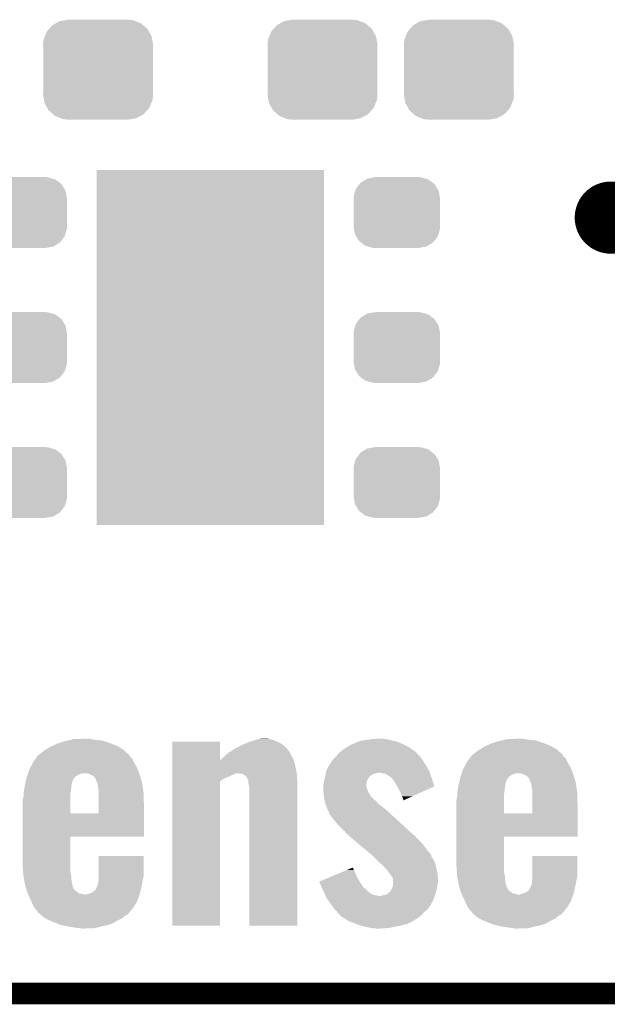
# Model space of a CAD drawing. Extents: x -1.3 to 24.2, y -3.9 to 39.2.
# Tile 7 of 27: x 7.8 to 11.9, y -3.9 to 3. Entities that reach past the tile are written whole.
import ezdxf

# ---------------------------------------------------------------- set-up
doc = ezdxf.new("R2010")
doc.units = 0
doc.layers.get('0').update_dxf_attribs({"linetype": 'CONTINUOUS'})
for name, color, linetype in [('IR_SENSE_7_V100_GKO', 5, 'CONTINUOUS'), ('IR_SENSE_7_V100_GTO', 14, 'CONTINUOUS'), ('IR_SENSE_7_V100_GTS', 12, 'CONTINUOUS')]:
    doc.layers.add(name, color=color, linetype=linetype)

# ---------------------------------------------------------------- blocks, each defined once
blk = doc.blocks.new('RECTANGLE_55')
blk.add_solid([(0.8001, 1.24968), (0.8001, -1.24968), (-0.8001, 1.24968), (-0.8001, -1.24968)])
blk = doc.blocks.new('CUSTOM_70')
for points in [[(-0.268438, 0.342124), (-0.233628, 0.347838), (0.2622, 0.342124), (0.247972, 0.347838)], [(-0.233628, 0.347838), (-0.20955, 0.35179), (0.247972, 0.347838), (0.20955, 0.35179)], [(-0.360486, 0.26887), (-0.34504, 0.286174), (0.357822, 0.26887), (0.348152, 0.286174)], [(-0.34504, 0.286174), (-0.320744, 0.31339), (0.348152, 0.286174), (0.317222, 0.31339)], [(-0.320744, 0.31339), (-0.298526, 0.325596), (0.317222, 0.31339), (0.30335, 0.325596)], [(-0.298526, 0.325596), (-0.268438, 0.342124), (0.30335, 0.325596), (0.2622, 0.342124)], [(-0.38735, 0.17526), (-0.383124, 0.213652), (0.38735, 0.17526), (0.380766, 0.213652)], [(-0.383124, 0.213652), (-0.37475, 0.234078), (0.380766, 0.213652), (0.377262, 0.234078)], [(-0.37475, 0.234078), (-0.360486, 0.26887), (0.377262, 0.234078), (0.357822, 0.26887)], [(-0.38608, 0.154124), (-0.38735, 0.17526), (0.38608, 0.154124), (0.38735, 0.17526)], [(-0.38608, -0.154124), (-0.38608, 0.154124), (0.38608, -0.154124), (0.38608, 0.154124)], [(-0.38735, -0.17526), (-0.38608, -0.154124), (0.38735, -0.17526), (0.38608, -0.154124)], [(-0.380764, -0.213652), (-0.38735, -0.17526), (0.383124, -0.213652), (0.38735, -0.17526)], [(-0.377262, -0.234078), (-0.380764, -0.213652), (0.374748, -0.234078), (0.383124, -0.213652)], [(-0.35782, -0.26887), (-0.377262, -0.234078), (0.360486, -0.26887), (0.374748, -0.234078)], [(-0.348152, -0.286174), (-0.35782, -0.26887), (0.345038, -0.286174), (0.360486, -0.26887)], [(-0.31722, -0.31339), (-0.348152, -0.286174), (0.320744, -0.31339), (0.345038, -0.286174)], [(-0.30335, -0.325596), (-0.31722, -0.31339), (0.298524, -0.325596), (0.320744, -0.31339)], [(-0.262198, -0.342124), (-0.30335, -0.325596), (0.268438, -0.342124), (0.298524, -0.325596)], [(-0.247972, -0.347838), (-0.262198, -0.342124), (0.233626, -0.347838), (0.268438, -0.342124)], [(-0.20955, -0.35179), (-0.247972, -0.347838), (0.20955, -0.35179), (0.233626, -0.347838)]]:
    blk.add_solid(points)
blk = doc.blocks.new('CUSTOM_73')
for points in [[(-0.263218, 0.199814), (-0.254768, 0.210758), (0.26581, 0.199814), (0.251368, 0.210758)], [(-0.254768, 0.210758), (-0.218054, 0.233), (0.251368, 0.210758), (0.222016, 0.233)], [(-0.218054, 0.233), (-0.20777, 0.23923), (0.222016, 0.233), (0.200324, 0.23923)], [(-0.20777, 0.23923), (-0.157486, 0.248168), (0.200324, 0.23923), (0.169202, 0.248168)], [(-0.157486, 0.248168), (-0.15367, 0.248846), (0.169202, 0.248168), (0.15367, 0.248846)], [(-0.15367, 0.248846), (-0.15367, 0.25019), (0.15367, 0.248846), (0.15367, 0.25019)], [(-0.303986, 0.114586), (-0.29256, 0.153072), (0.301898, 0.114586), (0.2947, 0.153072)], [(-0.29256, 0.153072), (-0.288346, 0.167262), (0.2947, 0.153072), (0.28593, 0.167262)], [(-0.288346, 0.167262), (-0.263218, 0.199814), (0.28593, 0.167262), (0.26581, 0.199814)], [(-0.3048, 0.09906), (-0.303986, 0.114586), (0.3048, 0.09906), (0.301898, 0.114586)], [(-0.30353, 0.079592), (-0.3048, 0.09906), (0.30353, 0.079592), (0.3048, 0.09906)], [(-0.30353, -0.079592), (-0.30353, 0.079592), (0.30353, -0.079592), (0.30353, 0.079592)], [(-0.3048, -0.09906), (-0.30353, -0.079592), (0.3048, -0.09906), (0.30353, -0.079592)], [(-0.301896, -0.114586), (-0.3048, -0.09906), (0.303986, -0.114586), (0.3048, -0.09906)], [(-0.2947, -0.153072), (-0.301896, -0.114586), (0.292558, -0.153072), (0.303986, -0.114586)], [(-0.285928, -0.167262), (-0.2947, -0.153072), (0.288346, -0.167262), (0.292558, -0.153072)], [(-0.26581, -0.199814), (-0.285928, -0.167262), (0.263216, -0.199814), (0.288346, -0.167262)], [(-0.251366, -0.210758), (-0.26581, -0.199814), (0.254768, -0.210758), (0.263216, -0.199814)], [(-0.222016, -0.233), (-0.251366, -0.210758), (0.218052, -0.233), (0.254768, -0.210758)], [(-0.200322, -0.23923), (-0.222016, -0.233), (0.20777, -0.23923), (0.218052, -0.233)], [(-0.169202, -0.248168), (-0.200322, -0.23923), (0.157484, -0.248168), (0.20777, -0.23923)], [(-0.15367, -0.248846), (-0.169202, -0.248168), (0.15367, -0.248846), (0.157484, -0.248168)], [(-0.15367, -0.25019), (-0.15367, -0.248846), (0.15367, -0.25019), (0.15367, -0.248846)]]:
    blk.add_solid(points)

msp = doc.modelspace()

# ---------------------------------------------------------------- linework, layer by layer
at = {"layer": 'IR_SENSE_7_V100_GKO', "const_width": 0.1524}
msp.add_lwpolyline([(-1.27, -3.81), (21.59, -3.81)], dxfattribs=at)
at = {"layer": 'IR_SENSE_7_V100_GTO', "const_width": 0.254}
msp.add_lwpolyline([(11.8364, 1.651, 1), (12.0904, 1.651, 1)], format="xyb", close=True, dxfattribs=at)
at = {"layer": 'IR_SENSE_7_V100_GTO'}
for points in [[(7.986266, -2.092962), (8.018782, -2.07264), (8.531862, -2.092962), (8.496764, -2.07264)], [(8.018782, -2.07264), (8.035926, -2.06502), (8.496764, -2.07264), (8.483602, -2.06502)], [(8.035926, -2.06502), (8.0645, -2.05232), (8.483602, -2.06502), (8.450268, -2.05232)], [(8.0645, -2.05232), (8.087368, -2.044698), (8.450268, -2.05232), (8.43026, -2.044698)], [(8.087368, -2.044698), (8.11784, -2.034542), (8.43026, -2.044698), (8.398098, -2.034542)], [(8.11784, -2.034542), (8.139858, -2.02946), (8.398098, -2.034542), (8.382002, -2.02946)], [(8.139858, -2.02946), (8.16187, -2.02438), (8.382002, -2.02946), (8.331198, -2.02438)], [(8.16187, -2.02438), (8.183882, -2.0193), (8.331198, -2.02438), (8.305802, -2.0193)], [(8.183882, -2.0193), (8.25754, -2.01676), (8.305802, -2.0193), (8.293102, -2.01676)], [(8.877318, -2.169124), (8.87732, -2.037102), (9.212618, -2.169124), (9.21258, -2.037102)], [(8.87732, -2.037102), (8.877322, -2.03708), (9.21258, -2.037102), (8.877322, -2.03708)], [(9.31164, -2.090422), (9.34364, -2.072642), (9.68687, -2.090422), (9.672322, -2.072642)], [(9.34364, -2.072642), (9.35736, -2.06502), (9.672322, -2.072642), (9.661842, -2.06502)], [(9.35736, -2.06502), (9.386986, -2.052322), (9.661842, -2.06502), (9.64438, -2.052322)], [(9.386986, -2.052322), (9.410698, -2.04216), (9.64438, -2.052322), (9.62406, -2.04216)], [(9.410698, -2.04216), (9.426664, -2.03708), (9.62406, -2.04216), (9.6139, -2.03708)], [(9.426664, -2.03708), (9.458596, -2.02692), (9.6139, -2.03708), (9.591042, -2.02692)], [(9.458596, -2.02692), (9.46658, -2.02438), (9.591042, -2.02692), (9.582574, -2.02438)], [(9.46658, -2.02438), (9.488594, -2.0193), (9.582574, -2.02438), (9.565638, -2.0193)], [(9.488594, -2.0193), (9.499602, -2.01676), (9.565638, -2.0193), (9.54532, -2.01676)], [(10.099038, -2.08026), (10.103388, -2.077722), (10.549542, -2.08026), (10.54608, -2.077722)], [(10.103388, -2.077722), (10.129522, -2.062478), (10.54608, -2.077722), (10.515596, -2.062478)], [(10.129522, -2.062478), (10.132064, -2.05994), (10.515596, -2.062478), (10.51052, -2.05994)], [(10.132064, -2.05994), (10.14476, -2.05486), (10.51052, -2.05994), (10.50036, -2.05486)], [(10.14476, -2.05486), (10.16508, -2.04724), (10.50036, -2.05486), (10.481854, -2.04724)], [(10.16508, -2.04724), (10.185394, -2.037082), (10.481854, -2.04724), (10.457182, -2.037082)], [(10.185394, -2.037082), (10.185402, -2.037078), (10.457182, -2.037082), (10.457166, -2.037078)], [(10.185402, -2.037078), (10.213342, -2.02946), (10.457166, -2.037078), (10.424794, -2.02946)], [(10.213342, -2.02946), (10.23112, -2.02692), (10.424794, -2.02946), (10.414, -2.02692)], [(10.23112, -2.02692), (10.28446, -2.0193), (10.414, -2.02692), (10.380978, -2.0193)], [(10.28446, -2.0193), (10.322558, -2.01676), (10.380978, -2.0193), (10.35304, -2.01676)], [(11.039346, -2.092962), (11.071862, -2.07264), (11.584942, -2.092962), (11.549844, -2.07264)], [(11.071862, -2.07264), (11.089006, -2.06502), (11.549844, -2.07264), (11.536682, -2.06502)], [(11.089006, -2.06502), (11.11758, -2.05232), (11.536682, -2.06502), (11.503348, -2.05232)], [(11.11758, -2.05232), (11.140448, -2.044698), (11.503348, -2.05232), (11.48334, -2.044698)], [(11.140448, -2.044698), (11.17092, -2.034542), (11.48334, -2.044698), (11.451178, -2.034542)], [(11.17092, -2.034542), (11.192938, -2.02946), (11.451178, -2.034542), (11.435082, -2.02946)], [(11.192938, -2.02946), (11.21495, -2.02438), (11.435082, -2.02946), (11.384278, -2.02438)], [(11.21495, -2.02438), (11.236962, -2.0193), (11.384278, -2.02438), (11.358882, -2.0193)], [(11.236962, -2.0193), (11.31062, -2.01676), (11.358882, -2.0193), (11.346182, -2.01676)], [(7.917444, -2.153924), (7.926804, -2.141222), (8.592822, -2.153924), (8.577586, -2.141222)], [(7.926804, -2.141222), (7.932416, -2.133606), (8.577586, -2.141222), (8.57504, -2.133606)], [(7.932416, -2.133606), (7.932422, -2.133598), (8.57504, -2.133606), (8.575032, -2.133598)], [(7.932422, -2.133598), (7.94004, -2.12852), (8.575032, -2.133598), (8.569638, -2.12852)], [(7.94004, -2.12852), (7.95528, -2.11582), (8.569638, -2.12852), (8.556146, -2.11582)], [(7.95528, -2.11582), (7.978142, -2.09804), (8.556146, -2.11582), (8.537258, -2.09804)], [(7.978142, -2.09804), (7.986266, -2.092962), (8.537258, -2.09804), (8.531862, -2.092962)], [(9.226004, -2.15646), (9.24052, -2.14376), (9.728202, -2.15646), (9.719736, -2.14376)], [(9.24052, -2.14376), (9.251694, -2.133602), (9.719736, -2.14376), (9.712962, -2.133602)], [(9.251694, -2.133602), (9.268462, -2.11836), (9.712962, -2.133602), (9.70643, -2.11836)], [(9.268462, -2.11836), (9.272386, -2.11582), (9.70643, -2.11836), (9.70534, -2.11582)], [(9.272386, -2.11582), (9.288082, -2.105664), (9.70534, -2.11582), (9.700262, -2.105664)], [(9.288082, -2.105664), (9.295942, -2.100578), (9.700262, -2.105664), (9.695178, -2.100578)], [(9.295942, -2.100578), (9.31164, -2.090422), (9.695178, -2.100578), (9.68687, -2.090422)], [(10.012682, -2.156458), (10.030456, -2.141222), (10.630822, -2.156458), (10.61974, -2.141222)], [(10.030456, -2.141222), (10.030462, -2.141218), (10.61974, -2.141222), (10.619738, -2.141218)], [(10.030462, -2.141218), (10.04429, -2.123438), (10.619738, -2.141218), (10.601958, -2.123438)], [(10.04429, -2.123438), (10.048242, -2.118358), (10.601958, -2.123438), (10.597726, -2.118358)], [(10.048242, -2.118358), (10.060934, -2.108204), (10.597726, -2.118358), (10.589262, -2.108204)], [(10.060934, -2.108204), (10.064114, -2.10566), (10.589262, -2.108204), (10.584182, -2.10566)], [(10.064114, -2.10566), (10.07364, -2.09804), (10.584182, -2.10566), (10.57379, -2.09804)], [(10.07364, -2.09804), (10.099038, -2.08026), (10.57379, -2.09804), (10.549542, -2.08026)], [(10.970524, -2.153924), (10.979884, -2.141222), (11.645902, -2.153924), (11.630666, -2.141222)], [(10.979884, -2.141222), (10.985496, -2.133606), (11.630666, -2.141222), (11.62812, -2.133606)], [(10.985496, -2.133606), (10.985502, -2.133598), (11.62812, -2.133606), (11.628112, -2.133598)], [(10.985502, -2.133598), (10.99312, -2.12852), (11.628112, -2.133598), (11.622718, -2.12852)], [(10.99312, -2.12852), (11.00836, -2.11582), (11.622718, -2.12852), (11.609226, -2.11582)], [(11.00836, -2.11582), (11.031222, -2.09804), (11.609226, -2.11582), (11.590338, -2.09804)], [(11.031222, -2.09804), (11.039346, -2.092962), (11.590338, -2.09804), (11.584942, -2.092962)], [(7.876902, -2.219958), (7.896862, -2.18186), (8.62838, -2.219958), (8.60552, -2.18186)], [(7.896862, -2.18186), (7.917444, -2.153924), (8.60552, -2.18186), (8.592822, -2.153924)], [(8.877318, -2.18948), (8.877318, -2.169124), (9.73836, -2.18948), (9.732098, -2.169124)], [(8.877318, -2.22504), (8.877318, -2.18948), (9.74598, -2.22504), (9.73836, -2.18948)], [(9.212618, -2.169124), (9.2202, -2.16154), (9.732098, -2.169124), (9.729766, -2.16154)], [(9.2202, -2.16154), (9.226004, -2.15646), (9.729766, -2.16154), (9.728202, -2.15646)], [(9.959342, -2.245358), (9.974582, -2.21488), (10.685778, -2.245358), (10.668634, -2.21488)], [(9.974582, -2.21488), (9.981046, -2.20472), (10.668634, -2.21488), (10.662918, -2.20472)], [(9.981046, -2.20472), (9.99236, -2.186938), (10.662918, -2.20472), (10.651488, -2.186938)], [(9.99236, -2.186938), (9.994902, -2.18186), (10.651488, -2.186938), (10.648224, -2.18186)], [(9.994902, -2.18186), (10.00252, -2.1717), (10.648224, -2.18186), (10.641694, -2.1717)], [(10.00252, -2.1717), (10.004212, -2.16916), (10.641694, -2.1717), (10.64006, -2.16916)], [(10.004212, -2.16916), (10.012682, -2.156458), (10.64006, -2.16916), (10.630822, -2.156458)], [(10.929982, -2.219958), (10.949942, -2.18186), (11.68146, -2.219958), (11.6586, -2.18186)], [(10.949942, -2.18186), (10.970524, -2.153924), (11.6586, -2.18186), (11.645902, -2.153924)], [(7.85114, -2.291082), (7.85518, -2.278378), (8.188958, -2.291082), (8.201662, -2.278378)], [(7.85518, -2.278378), (7.86003, -2.26314), (8.201662, -2.278378), (8.229604, -2.26314)], [(7.86003, -2.26314), (7.860838, -2.2606), (8.229604, -2.26314), (8.249922, -2.2606)], [(7.860838, -2.2606), (7.86892, -2.235198), (8.644186, -2.2606), (8.634308, -2.235198)], [(7.86892, -2.235198), (7.876902, -2.219958), (8.634308, -2.235198), (8.62838, -2.219958)], [(8.293094, -2.265678), (8.275318, -2.2606), (8.64616, -2.265678), (8.644186, -2.2606)], [(8.2931, -2.26568), (8.293094, -2.265678), (8.646162, -2.26568), (8.64616, -2.265678)], [(8.3185, -2.278382), (8.2931, -2.26568), (8.649866, -2.278382), (8.646162, -2.26568)], [(8.33628, -2.296166), (8.3185, -2.278382), (8.655052, -2.296166), (8.649866, -2.278382)], [(8.877316, -2.28854), (8.877318, -2.27076), (9.26338, -2.28854), (9.30148, -2.27076)], [(8.877318, -2.2606), (8.877318, -2.22504), (9.752648, -2.2606), (9.74598, -2.22504)], [(8.877318, -2.263142), (8.877318, -2.2606), (9.319258, -2.263142), (9.329418, -2.2606)], [(8.877318, -2.27076), (8.877318, -2.263142), (9.30148, -2.27076), (9.319258, -2.263142)], [(9.367516, -2.26314), (9.339582, -2.2606), (9.753124, -2.26314), (9.752648, -2.2606)], [(9.371964, -2.26568), (9.367516, -2.26314), (9.7536, -2.26568), (9.753124, -2.26314)], [(9.385298, -2.273298), (9.371964, -2.26568), (9.754002, -2.273298), (9.7536, -2.26568)], [(9.400538, -2.28854), (9.385298, -2.273298), (9.754804, -2.28854), (9.754002, -2.273298)], [(9.94941, -2.29616), (9.952874, -2.283462), (10.25652, -2.29616), (10.264138, -2.283462)], [(9.952874, -2.283462), (9.953566, -2.280922), (10.264138, -2.283462), (10.266678, -2.280922)], [(9.953566, -2.280922), (9.95426, -2.27838), (10.266678, -2.280922), (10.27049, -2.27838)], [(9.95426, -2.27838), (9.956214, -2.265682), (10.27049, -2.27838), (10.289536, -2.265682)], [(9.956214, -2.265682), (9.956996, -2.2606), (10.289536, -2.265682), (10.30986, -2.2606)], [(9.956996, -2.2606), (9.957778, -2.25552), (10.30986, -2.2606), (10.327636, -2.25552)], [(9.957778, -2.25552), (9.95934, -2.245362), (10.689336, -2.25552), (10.68578, -2.245362)], [(9.95934, -2.245362), (9.959342, -2.245358), (10.68578, -2.245362), (10.685778, -2.245358)], [(10.35558, -2.2606), (10.335258, -2.25552), (10.691114, -2.2606), (10.689336, -2.25552)], [(10.375898, -2.26314), (10.35558, -2.2606), (10.692004, -2.26314), (10.691114, -2.2606)], [(10.408918, -2.283458), (10.375898, -2.26314), (10.699116, -2.283458), (10.692004, -2.26314)], [(10.423434, -2.29616), (10.408918, -2.283458), (10.70356, -2.29616), (10.699116, -2.283458)], [(10.905028, -2.28854), (10.90826, -2.278378), (11.24458, -2.28854), (11.254742, -2.278378)], [(10.90826, -2.278378), (10.91311, -2.26314), (11.254742, -2.278378), (11.282684, -2.26314)], [(10.91311, -2.26314), (10.913918, -2.2606), (11.282684, -2.26314), (11.303002, -2.2606)], [(10.913918, -2.2606), (10.922, -2.235198), (11.697266, -2.2606), (11.687388, -2.235198)], [(10.922, -2.235198), (10.929982, -2.219958), (11.687388, -2.235198), (11.68146, -2.219958)], [(11.346174, -2.265678), (11.328398, -2.2606), (11.69924, -2.265678), (11.697266, -2.2606)], [(11.34618, -2.26568), (11.346174, -2.265678), (11.699242, -2.26568), (11.69924, -2.265678)], [(11.37158, -2.278382), (11.34618, -2.26568), (11.702946, -2.278382), (11.699242, -2.26568)], [(11.38936, -2.296166), (11.37158, -2.278382), (11.708132, -2.296166), (11.702946, -2.278382)], [(7.833226, -2.377442), (7.836834, -2.35458), (8.16356, -2.377442), (8.1661, -2.35458)], [(7.836834, -2.35458), (7.83844, -2.34442), (8.1661, -2.35458), (8.16737, -2.34442)], [(7.83844, -2.34442), (7.840858, -2.334258), (8.16737, -2.34442), (8.168642, -2.334258)], [(7.840858, -2.334258), (7.844486, -2.31902), (8.168642, -2.334258), (8.173718, -2.31902)], [(7.844486, -2.31902), (7.846906, -2.308862), (8.173718, -2.31902), (8.17626, -2.308862)], [(7.846906, -2.308862), (7.84872, -2.301238), (8.17626, -2.308862), (8.178804, -2.301238)], [(7.84872, -2.301238), (7.85114, -2.291082), (8.178804, -2.301238), (8.188958, -2.291082)], [(8.336282, -2.298702), (8.33628, -2.296166), (8.655792, -2.298702), (8.655052, -2.296166)], [(8.34136, -2.31394), (8.336282, -2.298702), (8.660236, -2.31394), (8.655792, -2.298702)], [(8.347712, -2.326642), (8.34136, -2.31394), (8.66394, -2.326642), (8.660236, -2.31394)], [(8.34898, -2.329182), (8.347712, -2.326642), (8.664304, -2.329182), (8.66394, -2.326642)], [(8.3566, -2.37236), (8.34898, -2.329182), (8.670472, -2.37236), (8.664304, -2.329182)], [(8.8773, -3.332458), (8.877316, -2.31649), (9.212558, -3.332458), (9.21258, -2.31649)], [(8.877316, -2.298702), (8.877316, -2.28854), (9.237978, -2.298702), (9.26338, -2.28854)], [(8.877316, -2.31649), (8.877316, -2.298702), (9.21258, -2.31649), (9.237978, -2.298702)], [(9.410698, -2.308858), (9.400538, -2.28854), (9.755874, -2.308858), (9.754804, -2.28854)], [(9.411162, -2.313938), (9.410698, -2.308858), (9.75614, -2.313938), (9.755874, -2.308858)], [(9.41324, -2.336798), (9.411162, -2.313938), (9.756138, -2.336798), (9.75614, -2.313938)], [(9.41832, -2.359658), (9.41324, -2.336798), (9.756138, -2.359658), (9.756138, -2.336798)], [(9.93902, -2.34696), (9.939744, -2.341882), (10.24128, -2.34696), (10.24128, -2.341882)], [(9.93902, -2.346964), (9.93902, -2.34696), (10.24128, -2.346964), (10.24128, -2.34696)], [(9.93902, -2.36474), (9.93902, -2.346964), (10.24636, -2.36474), (10.24128, -2.346964)], [(9.939744, -2.341882), (9.94156, -2.329182), (10.24128, -2.341882), (10.24382, -2.329182)], [(9.94156, -2.329182), (9.94438, -2.316482), (10.24382, -2.329182), (10.24636, -2.316482)], [(9.94438, -2.316482), (9.94664, -2.30632), (10.24636, -2.316482), (10.25144, -2.30632)], [(9.94664, -2.30632), (9.94941, -2.29616), (10.25144, -2.30632), (10.25652, -2.29616)], [(10.429236, -2.301238), (10.423434, -2.29616), (10.705174, -2.301238), (10.70356, -2.29616)], [(10.43178, -2.308856), (10.429236, -2.301238), (10.707596, -2.308856), (10.705174, -2.301238)], [(10.436858, -2.313938), (10.43178, -2.308856), (10.709212, -2.313938), (10.707596, -2.308856)], [(10.460148, -2.352048), (10.436858, -2.313938), (10.721322, -2.352048), (10.709212, -2.313938)], [(10.4648, -2.359662), (10.460148, -2.352048), (10.704526, -2.359662), (10.721322, -2.352048)], [(10.886306, -2.377442), (10.889914, -2.35458), (11.21664, -2.377442), (11.21918, -2.35458)], [(10.889914, -2.35458), (10.89152, -2.34442), (11.21918, -2.35458), (11.22045, -2.34442)], [(10.89152, -2.34442), (10.893938, -2.334258), (11.22045, -2.34442), (11.221722, -2.334258)], [(10.893938, -2.334258), (10.897566, -2.31902), (11.221722, -2.334258), (11.226798, -2.31902)], [(10.897566, -2.31902), (10.899986, -2.308856), (11.226798, -2.31902), (11.229342, -2.308856)], [(10.899986, -2.308856), (10.9018, -2.30124), (11.229342, -2.308856), (11.23442, -2.30124)], [(10.9018, -2.30124), (10.90422, -2.291082), (11.23442, -2.30124), (11.242546, -2.291082)], [(10.90422, -2.291082), (10.905028, -2.28854), (11.242546, -2.291082), (11.24458, -2.28854)], [(11.389362, -2.298702), (11.38936, -2.296166), (11.708872, -2.298702), (11.708132, -2.296166)], [(11.39444, -2.31394), (11.389362, -2.298702), (11.713316, -2.31394), (11.708872, -2.298702)], [(11.400792, -2.326642), (11.39444, -2.31394), (11.71702, -2.326642), (11.713316, -2.31394)], [(11.40206, -2.329182), (11.400792, -2.326642), (11.717384, -2.329182), (11.71702, -2.326642)], [(11.40968, -2.37236), (11.40206, -2.329182), (11.723552, -2.37236), (11.717384, -2.329182)], [(7.82828, -2.433318), (7.829866, -2.407918), (8.15848, -2.433318), (8.15848, -2.407918)], [(7.829866, -2.407918), (7.83082, -2.39268), (8.15848, -2.407918), (8.16102, -2.39268)], [(7.83082, -2.39268), (7.833226, -2.377442), (8.16102, -2.39268), (8.16356, -2.377442)], [(8.35914, -2.390142), (8.3566, -2.37236), (8.673012, -2.390142), (8.670472, -2.37236)], [(8.359126, -2.47904), (8.359138, -2.397762), (8.67664, -2.47904), (8.6741, -2.397762)], [(8.359138, -2.397762), (8.35914, -2.390142), (8.6741, -2.397762), (8.673012, -2.390142)], [(9.41832, -3.332458), (9.41832, -2.359658), (9.756118, -3.332458), (9.756138, -2.359658)], [(9.93902, -2.364742), (9.93902, -2.36474), (10.246362, -2.364742), (10.24636, -2.36474)], [(9.940768, -2.392682), (9.93902, -2.364742), (10.25652, -2.392682), (10.246362, -2.364742)], [(9.94156, -2.40538), (9.940768, -2.392682), (10.264338, -2.40538), (10.25652, -2.392682)], [(9.944464, -2.425702), (9.94156, -2.40538), (10.276846, -2.425702), (10.264338, -2.40538)], [(10.48512, -2.4003), (10.4648, -2.359662), (10.61488, -2.4003), (10.704526, -2.359662)], [(10.49274, -2.42316), (10.48512, -2.4003), (10.564454, -2.42316), (10.61488, -2.4003)], [(10.50036, -2.435858), (10.49274, -2.42316), (10.536442, -2.435858), (10.564454, -2.42316)], [(10.88136, -2.433318), (10.882946, -2.407918), (11.21156, -2.433318), (11.21156, -2.407918)], [(10.882946, -2.407918), (10.8839, -2.39268), (11.21156, -2.407918), (11.2141, -2.39268)], [(10.8839, -2.39268), (10.886306, -2.377442), (11.2141, -2.39268), (11.21664, -2.377442)], [(11.41222, -2.390142), (11.40968, -2.37236), (11.726092, -2.390142), (11.723552, -2.37236)], [(11.412206, -2.47904), (11.412218, -2.397762), (11.72972, -2.47904), (11.72718, -2.397762)], [(11.412218, -2.397762), (11.41222, -2.390142), (11.72718, -2.397762), (11.726092, -2.390142)], [(7.8232, -2.542518), (7.823202, -2.446016), (8.15848, -2.542518), (8.15848, -2.446016)], [(7.823202, -2.446016), (7.82828, -2.433318), (8.15848, -2.446016), (8.15848, -2.433318)], [(8.359118, -2.54254), (8.359126, -2.47904), (8.676632, -2.54254), (8.67664, -2.47904)], [(9.944828, -2.428246), (9.944464, -2.425702), (10.281922, -2.428246), (10.276846, -2.425702)], [(9.945552, -2.43332), (9.944828, -2.428246), (10.284462, -2.43332), (10.281922, -2.428246)], [(9.94664, -2.44094), (9.945552, -2.43332), (10.292082, -2.44094), (10.284462, -2.43332)], [(9.947228, -2.44348), (9.94664, -2.44094), (10.29462, -2.44348), (10.292082, -2.44094)], [(9.949572, -2.453642), (9.947228, -2.44348), (10.309862, -2.453642), (10.29462, -2.44348)], [(9.953676, -2.471422), (9.949572, -2.453642), (10.322562, -2.471422), (10.309862, -2.453642)], [(9.95426, -2.473958), (9.953676, -2.471422), (10.325824, -2.473958), (10.322562, -2.471422)], [(9.959804, -2.4892), (9.95426, -2.473958), (10.34542, -2.4892), (10.325824, -2.473958)], [(9.96442, -2.5019), (9.959804, -2.4892), (10.362884, -2.5019), (10.34542, -2.4892)], [(10.5029, -2.446018), (10.50036, -2.435858), (10.51403, -2.446018), (10.536442, -2.435858)], [(10.5029, -2.451064), (10.5029, -2.446018), (10.5029, -2.451064), (10.51403, -2.446018)], [(10.87628, -2.542518), (10.876282, -2.446016), (11.21156, -2.542518), (11.21156, -2.446016)], [(10.876282, -2.446016), (10.88136, -2.433318), (11.21156, -2.446016), (11.21156, -2.433318)], [(11.412198, -2.54254), (11.412206, -2.47904), (11.729712, -2.54254), (11.72972, -2.47904)], [(7.8232, -2.54254), (7.8232, -2.542518), (8.359118, -2.54254), (8.15848, -2.542518)], [(7.8232, -2.7051), (7.8232, -2.54254), (8.676618, -2.7051), (8.676632, -2.54254)], [(9.967808, -2.509522), (9.96442, -2.5019), (10.373362, -2.509522), (10.362884, -2.5019)], [(9.97458, -2.52476), (9.967808, -2.509522), (10.390124, -2.52476), (10.373362, -2.509522)], [(9.978934, -2.53492), (9.97458, -2.52476), (10.4013, -2.53492), (10.390124, -2.52476)], [(9.982198, -2.542538), (9.978934, -2.53492), (10.409628, -2.542538), (10.4013, -2.53492)], [(9.98474, -2.55269), (9.982198, -2.542538), (10.420724, -2.55269), (10.409628, -2.542538)], [(9.989814, -2.555238), (9.98474, -2.55269), (10.42351, -2.555238), (10.420724, -2.55269)], [(10.01014, -2.58318), (9.989814, -2.555238), (10.454052, -2.58318), (10.42351, -2.555238)], [(10.87628, -2.54254), (10.87628, -2.542518), (11.412198, -2.54254), (11.21156, -2.542518)], [(10.87628, -2.7051), (10.87628, -2.54254), (11.729698, -2.7051), (11.729712, -2.54254)], [(10.03808, -2.6162), (10.01014, -2.58318), (10.490144, -2.6162), (10.454052, -2.58318)], [(10.06348, -2.64414), (10.03808, -2.6162), (10.520682, -2.64414), (10.490144, -2.6162)], [(10.063484, -2.644142), (10.06348, -2.64414), (10.520684, -2.644142), (10.520682, -2.64414)], [(10.06628, -2.646684), (10.063484, -2.644142), (10.525762, -2.646684), (10.520684, -2.644142)], [(10.083042, -2.661922), (10.06628, -2.646684), (10.53846, -2.661922), (10.525762, -2.646684)], [(10.09142, -2.66954), (10.083042, -2.661922), (10.547168, -2.66954), (10.53846, -2.661922)], [(10.100452, -2.6797), (10.09142, -2.66954), (10.55878, -2.6797), (10.547168, -2.66954)], [(10.11174, -2.6924), (10.100452, -2.6797), (10.574656, -2.6924), (10.55878, -2.6797)], [(10.12045, -2.70002), (10.11174, -2.6924), (10.58418, -2.70002), (10.574656, -2.6924)], [(10.13206, -2.71018), (10.12045, -2.70002), (10.593418, -2.71018), (10.58418, -2.70002)], [(7.8232, -2.705122), (7.8232, -2.7051), (8.15848, -2.705122), (8.676618, -2.7051)], [(7.8232, -2.905762), (7.8232, -2.705122), (8.15848, -2.905762), (8.15848, -2.705122)], [(10.1473, -2.72288), (10.13206, -2.71018), (10.604962, -2.72288), (10.593418, -2.71018)], [(10.149842, -2.725422), (10.1473, -2.72288), (10.607274, -2.725422), (10.604962, -2.72288)], [(10.152888, -2.72796), (10.149842, -2.725422), (10.60958, -2.72796), (10.607274, -2.725422)], [(10.18642, -2.755902), (10.152888, -2.72796), (10.63752, -2.755902), (10.60958, -2.72796)], [(10.22604, -2.78892), (10.18642, -2.755902), (10.66292, -2.78892), (10.63752, -2.755902)], [(10.87628, -2.705122), (10.87628, -2.7051), (11.21156, -2.705122), (11.729698, -2.7051)], [(10.87628, -2.905762), (10.87628, -2.705122), (11.21156, -2.905762), (11.21156, -2.705122)], [(10.262616, -2.8194), (10.22604, -2.78892), (10.685782, -2.8194), (10.66292, -2.78892)], [(10.268716, -2.824482), (10.262616, -2.8194), (10.69086, -2.824482), (10.685782, -2.8194)], [(10.27176, -2.82702), (10.268716, -2.824482), (10.692764, -2.82702), (10.69086, -2.824482)], [(10.280146, -2.834642), (10.27176, -2.82702), (10.698482, -2.834642), (10.692764, -2.82702)], [(10.2997, -2.85242), (10.280146, -2.834642), (10.703562, -2.85242), (10.698482, -2.834642)], [(7.826418, -2.954022), (7.8232, -2.905762), (8.15848, -2.954022), (8.15848, -2.905762)], [(8.35914, -2.987042), (8.35916, -2.842282), (8.6741, -2.987042), (8.6741, -2.842282)], [(8.35916, -2.842282), (8.359162, -2.84226), (8.6741, -2.842282), (8.359162, -2.84226)], [(10.299702, -2.852422), (10.2997, -2.85242), (10.703562, -2.852422), (10.703562, -2.85242)], [(10.31799, -2.872742), (10.299702, -2.852422), (10.7188, -2.872742), (10.703562, -2.852422)], [(10.32256, -2.87782), (10.31799, -2.872742), (10.720648, -2.87782), (10.7188, -2.872742)], [(10.345418, -2.8956), (10.32256, -2.87782), (10.727112, -2.8956), (10.720648, -2.87782)], [(10.350502, -2.900682), (10.345418, -2.8956), (10.72896, -2.900682), (10.727112, -2.8956)], [(10.3632, -2.91338), (10.350502, -2.900682), (10.731892, -2.91338), (10.72896, -2.900682)], [(10.879498, -2.954022), (10.87628, -2.905762), (11.21156, -2.954022), (11.21156, -2.905762)], [(11.41222, -2.987042), (11.41224, -2.842282), (11.72718, -2.987042), (11.72718, -2.842282)], [(11.41224, -2.842282), (11.412242, -2.84226), (11.72718, -2.842282), (11.412242, -2.84226)], [(7.827774, -2.974342), (7.826418, -2.954022), (8.16356, -2.974342), (8.15848, -2.954022)], [(7.82828, -2.98196), (7.827774, -2.974342), (8.164322, -2.98196), (8.16356, -2.974342)], [(9.995902, -2.987042), (10.074678, -2.954018), (10.17524, -2.987042), (10.16254, -2.954018)], [(10.074678, -2.954018), (10.104962, -2.941322), (10.16254, -2.954018), (10.15492, -2.941322)], [(10.104962, -2.941322), (10.135252, -2.928624), (10.15492, -2.941322), (10.14984, -2.928624)], [(10.135252, -2.928624), (10.141306, -2.926086), (10.14984, -2.928624), (10.147306, -2.926086)], [(10.141306, -2.926086), (10.1473, -2.923574), (10.147306, -2.926086), (10.1473, -2.923574)], [(10.373358, -2.926078), (10.3632, -2.91338), (10.734822, -2.926078), (10.731892, -2.91338)], [(10.38098, -2.9337), (10.373358, -2.926078), (10.73658, -2.9337), (10.734822, -2.926078)], [(10.383518, -2.936238), (10.38098, -2.9337), (10.737124, -2.936238), (10.73658, -2.9337)], [(10.391132, -2.941316), (10.383518, -2.936238), (10.738212, -2.941316), (10.737124, -2.936238)], [(10.39114, -2.943856), (10.391132, -2.941316), (10.738758, -2.943856), (10.738212, -2.941316)], [(10.40384, -2.96164), (10.39114, -2.943856), (10.742568, -2.96164), (10.738758, -2.943856)], [(10.409936, -2.96926), (10.40384, -2.96164), (10.7442, -2.96926), (10.742568, -2.96164)], [(10.414, -2.97434), (10.409936, -2.96926), (10.74454, -2.97434), (10.7442, -2.96926)], [(10.429238, -2.999736), (10.414, -2.97434), (10.746232, -2.999736), (10.74454, -2.97434)], [(10.880854, -2.974342), (10.879498, -2.954022), (11.21664, -2.974342), (11.21156, -2.954022)], [(10.88136, -2.98196), (10.880854, -2.974342), (11.217402, -2.98196), (11.21664, -2.974342)], [(7.836278, -3.02514), (7.82828, -2.98196), (8.16864, -3.02514), (8.164322, -2.98196)], [(7.84004, -3.04546), (7.836278, -3.02514), (8.17372, -3.04546), (8.16864, -3.02514)], [(7.84098, -3.05054), (7.84004, -3.04546), (8.17485, -3.05054), (8.17372, -3.04546)], [(8.34898, -3.053078), (8.35406, -3.037838), (8.660764, -3.053078), (8.663622, -3.037838)], [(8.35406, -3.037838), (8.355964, -3.0226), (8.663622, -3.037838), (8.66648, -3.0226)], [(8.355964, -3.0226), (8.35914, -2.997198), (8.66648, -3.0226), (8.671922, -2.997198)], [(8.35914, -2.997198), (8.35914, -2.987042), (8.671922, -2.997198), (8.6741, -2.987042)], [(9.911098, -3.022594), (9.995902, -2.987042), (10.195558, -3.022594), (10.17524, -2.987042)], [(9.911102, -3.0226), (9.911098, -3.022594), (10.19556, -3.0226), (10.195558, -3.022594)], [(9.927654, -3.0607), (9.911102, -3.0226), (10.220962, -3.0607), (10.19556, -3.0226)], [(10.430328, -3.007358), (10.429238, -2.999736), (10.74674, -3.007358), (10.746232, -2.999736)], [(10.42924, -3.055616), (10.430086, -3.045458), (10.742168, -3.055616), (10.7442, -3.045458)], [(10.430086, -3.045458), (10.43178, -3.025142), (10.7442, -3.045458), (10.746738, -3.025142)], [(10.43178, -3.01752), (10.430328, -3.007358), (10.74674, -3.01752), (10.74674, -3.007358)], [(10.43178, -3.02514), (10.43178, -3.01752), (10.74674, -3.02514), (10.74674, -3.01752)], [(10.43178, -3.025142), (10.43178, -3.02514), (10.746738, -3.025142), (10.74674, -3.02514)], [(10.889358, -3.02514), (10.88136, -2.98196), (11.22172, -3.02514), (11.217402, -2.98196)], [(10.89312, -3.045458), (10.889358, -3.02514), (11.2268, -3.045458), (11.22172, -3.02514)], [(10.89406, -3.05054), (10.89312, -3.045458), (11.228494, -3.05054), (11.2268, -3.045458)], [(11.40206, -3.053078), (11.40714, -3.037838), (11.713844, -3.053078), (11.716702, -3.037838)], [(11.40714, -3.037838), (11.409044, -3.0226), (11.716702, -3.037838), (11.71956, -3.0226)], [(11.409044, -3.0226), (11.41222, -2.997198), (11.71956, -3.0226), (11.725002, -2.997198)], [(11.41222, -2.997198), (11.41222, -2.987042), (11.725002, -2.997198), (11.72718, -2.987042)], [(7.846638, -3.068322), (7.84098, -3.05054), (8.1788, -3.068322), (8.17485, -3.05054)], [(7.847448, -3.070866), (7.846638, -3.068322), (8.178814, -3.070866), (8.1788, -3.068322)], [(7.848256, -3.073404), (7.847448, -3.070866), (8.183882, -3.073404), (8.178814, -3.070866)], [(7.853104, -3.088642), (7.848256, -3.073404), (8.196582, -3.088642), (8.183882, -3.073404)], [(7.858758, -3.106418), (7.853104, -3.088642), (8.221978, -3.106418), (8.196582, -3.088642)], [(7.85876, -3.106422), (7.858758, -3.106418), (8.221982, -3.106422), (8.221978, -3.106418)], [(7.859964, -3.10896), (7.85876, -3.106422), (8.23722, -3.10896), (8.221982, -3.106422)], [(7.86237, -3.11404), (7.859964, -3.10896), (8.257542, -3.11404), (8.23722, -3.10896)], [(7.88162, -3.15468), (7.86237, -3.11404), (8.631186, -3.15468), (8.646158, -3.11404)], [(8.265162, -3.11404), (8.28548, -3.108958), (8.646158, -3.11404), (8.647428, -3.108958)], [(8.28548, -3.108958), (8.313422, -3.098798), (8.647428, -3.108958), (8.649968, -3.098798)], [(8.313422, -3.098798), (8.33628, -3.081014), (8.649968, -3.098798), (8.654414, -3.081014)], [(8.33628, -3.081014), (8.33882, -3.0734), (8.654414, -3.081014), (8.656318, -3.0734)], [(8.33882, -3.0734), (8.343898, -3.06324), (8.656318, -3.0734), (8.65886, -3.06324)], [(8.343898, -3.06324), (8.34898, -3.053078), (8.65886, -3.06324), (8.660764, -3.053078)], [(9.93648, -3.08102), (9.927654, -3.0607), (10.242974, -3.08102), (10.220962, -3.0607)], [(9.941052, -3.09118), (9.93648, -3.08102), (10.25398, -3.09118), (10.242974, -3.08102)], [(9.947912, -3.106422), (9.941052, -3.09118), (10.274302, -3.106422), (10.25398, -3.09118)], [(9.952482, -3.11658), (9.947912, -3.106422), (10.292084, -3.11658), (10.274302, -3.106422)], [(9.953626, -3.11912), (9.952482, -3.11658), (10.312398, -3.11912), (10.292084, -3.11658)], [(10.358118, -3.11912), (10.383524, -3.114038), (10.725572, -3.11912), (10.727266, -3.114038)], [(10.383524, -3.114038), (10.400456, -3.101338), (10.727266, -3.114038), (10.7315, -3.101338)], [(10.400456, -3.101338), (10.403842, -3.0988), (10.7315, -3.101338), (10.732134, -3.0988)], [(10.403842, -3.0988), (10.408922, -3.096254), (10.732134, -3.0988), (10.73277, -3.096254)], [(10.408922, -3.096254), (10.41908, -3.078478), (10.73277, -3.096254), (10.737214, -3.078478)], [(10.41908, -3.078478), (10.422464, -3.07086), (10.737214, -3.078478), (10.73912, -3.07086)], [(10.422464, -3.07086), (10.42924, -3.055616), (10.73912, -3.07086), (10.742168, -3.055616)], [(10.89972, -3.068324), (10.89406, -3.05054), (11.23442, -3.068324), (11.228494, -3.05054)], [(10.900528, -3.070866), (10.89972, -3.068324), (11.234426, -3.070866), (11.23442, -3.068324)], [(10.901334, -3.0734), (10.900528, -3.070866), (11.23696, -3.0734), (11.234426, -3.070866)], [(10.906184, -3.088642), (10.901334, -3.0734), (11.249662, -3.088642), (11.23696, -3.0734)], [(10.911838, -3.106418), (10.906184, -3.088642), (11.275058, -3.106418), (11.249662, -3.088642)], [(10.91184, -3.106422), (10.911838, -3.106418), (11.275062, -3.106422), (11.275058, -3.106418)], [(10.913044, -3.10896), (10.91184, -3.106422), (11.2903, -3.10896), (11.275062, -3.106422)], [(10.91545, -3.11404), (10.913044, -3.10896), (11.310622, -3.11404), (11.2903, -3.10896)], [(10.9347, -3.15468), (10.91545, -3.11404), (11.684266, -3.15468), (11.699238, -3.11404)], [(11.318242, -3.11404), (11.33856, -3.108958), (11.699238, -3.11404), (11.700508, -3.108958)], [(11.33856, -3.108958), (11.366502, -3.098798), (11.700508, -3.108958), (11.703048, -3.098798)], [(11.366502, -3.098798), (11.38936, -3.081014), (11.703048, -3.098798), (11.707494, -3.081014)], [(11.38936, -3.081014), (11.3919, -3.0734), (11.707494, -3.081014), (11.709398, -3.0734)], [(11.3919, -3.0734), (11.396978, -3.06324), (11.709398, -3.0734), (11.71194, -3.06324)], [(11.396978, -3.06324), (11.40206, -3.053078), (11.71194, -3.06324), (11.713844, -3.053078)], [(7.884888, -3.162302), (7.88162, -3.15468), (8.62838, -3.162302), (8.631186, -3.15468)], [(7.89686, -3.19024), (7.884888, -3.162302), (8.611306, -3.19024), (8.62838, -3.162302)], [(9.955912, -3.1242), (9.953626, -3.11912), (10.335262, -3.1242), (10.312398, -3.11912)], [(9.95934, -3.131818), (9.955912, -3.1242), (10.72134, -3.131818), (10.723878, -3.1242)], [(9.95934, -3.13182), (9.95934, -3.131818), (10.721338, -3.13182), (10.72134, -3.131818)], [(9.97966, -3.1623), (9.95934, -3.13182), (10.70864, -3.1623), (10.721338, -3.13182)], [(9.98982, -3.17754), (9.97966, -3.1623), (10.70043, -3.17754), (10.70864, -3.1623)], [(10.003156, -3.19532), (9.98982, -3.17754), (10.690854, -3.19532), (10.70043, -3.17754)], [(10.340344, -3.1242), (10.358118, -3.11912), (10.723878, -3.1242), (10.725572, -3.11912)], [(10.937968, -3.162302), (10.9347, -3.15468), (11.68146, -3.162302), (11.684266, -3.15468)], [(10.94994, -3.19024), (10.937968, -3.162302), (11.664386, -3.19024), (11.68146, -3.162302)], [(7.908176, -3.20802), (7.89686, -3.19024), (8.60044, -3.20802), (8.611306, -3.19024)], [(7.91464, -3.218178), (7.908176, -3.20802), (8.592074, -3.218178), (8.60044, -3.20802)], [(7.929876, -3.233418), (7.91464, -3.218178), (8.579522, -3.233418), (8.592074, -3.218178)], [(7.93242, -3.241034), (7.929876, -3.233418), (8.57325, -3.241034), (8.579522, -3.233418)], [(7.94462, -3.251202), (7.93242, -3.241034), (8.564876, -3.251202), (8.57325, -3.241034)], [(7.947666, -3.25374), (7.94462, -3.251202), (8.559802, -3.25374), (8.564876, -3.251202)], [(7.959856, -3.2639), (7.947666, -3.25374), (8.54202, -3.2639), (8.559802, -3.25374)], [(10.005066, -3.197866), (10.003156, -3.19532), (10.685778, -3.197866), (10.690854, -3.19532)], [(10.01268, -3.208018), (10.005066, -3.197866), (10.6807, -3.208018), (10.685778, -3.197866)], [(10.012682, -3.208022), (10.01268, -3.208018), (10.680696, -3.208022), (10.6807, -3.208018)], [(10.026538, -3.223262), (10.012682, -3.208022), (10.667998, -3.223262), (10.680696, -3.208022)], [(10.03808, -3.23596), (10.026538, -3.223262), (10.65022, -3.23596), (10.667998, -3.223262)], [(10.055858, -3.258818), (10.03808, -3.23596), (10.6299, -3.258818), (10.65022, -3.23596)], [(10.961256, -3.20802), (10.94994, -3.19024), (11.65352, -3.20802), (11.664386, -3.19024)], [(10.96772, -3.218178), (10.961256, -3.20802), (11.645154, -3.218178), (11.65352, -3.20802)], [(10.982956, -3.233418), (10.96772, -3.218178), (11.632602, -3.233418), (11.645154, -3.218178)], [(10.9855, -3.241034), (10.982956, -3.233418), (11.62633, -3.241034), (11.632602, -3.233418)], [(10.9977, -3.251202), (10.9855, -3.241034), (11.617956, -3.251202), (11.62633, -3.241034)], [(11.000746, -3.25374), (10.9977, -3.251202), (11.612882, -3.25374), (11.617956, -3.251202)], [(11.012936, -3.2639), (11.000746, -3.25374), (11.5951, -3.2639), (11.612882, -3.25374)], [(7.97814, -3.27914), (7.959856, -3.2639), (8.5246, -3.27914), (8.54202, -3.2639)], [(7.98348, -3.281682), (7.97814, -3.27914), (8.521696, -3.281682), (8.5246, -3.27914)], [(8.020812, -3.29946), (7.98348, -3.281682), (8.486142, -3.29946), (8.521696, -3.281682)], [(8.03148, -3.30454), (8.020812, -3.29946), (8.47711, -3.30454), (8.486142, -3.29946)], [(8.078162, -3.322322), (8.03148, -3.30454), (8.445496, -3.322322), (8.47711, -3.30454)], [(8.084818, -3.324858), (8.078162, -3.322322), (8.434842, -3.324858), (8.445496, -3.322322)], [(8.127494, -3.33502), (8.084818, -3.324858), (8.39216, -3.33502), (8.434842, -3.324858)], [(10.055864, -3.258822), (10.055858, -3.258818), (10.629898, -3.258822), (10.6299, -3.258818)], [(10.06856, -3.26898), (10.055864, -3.258822), (10.617198, -3.26898), (10.629898, -3.258822)], [(10.073638, -3.27152), (10.06856, -3.26898), (10.614022, -3.27152), (10.617198, -3.26898)], [(10.085416, -3.27914), (10.073638, -3.27152), (10.604498, -3.27914), (10.614022, -3.27152)], [(10.112898, -3.29692), (10.085416, -3.27914), (10.57656, -3.29692), (10.604498, -3.27914)], [(10.11682, -3.299458), (10.112898, -3.29692), (10.572208, -3.299458), (10.57656, -3.29692)], [(10.15601, -3.3147), (10.11682, -3.299458), (10.546076, -3.3147), (10.572208, -3.299458)], [(10.156016, -3.314702), (10.15601, -3.3147), (10.540996, -3.314702), (10.546076, -3.3147)], [(10.16254, -3.31724), (10.156016, -3.314702), (10.536764, -3.31724), (10.540996, -3.314702)], [(10.176088, -3.32232), (10.16254, -3.31724), (10.528298, -3.32232), (10.536764, -3.31724)], [(10.182862, -3.32486), (10.176088, -3.32232), (10.510518, -3.32486), (10.528298, -3.32232)], [(10.203178, -3.332478), (10.182862, -3.32486), (10.485126, -3.332478), (10.510518, -3.32486)], [(11.03122, -3.27914), (11.012936, -3.2639), (11.57768, -3.27914), (11.5951, -3.2639)], [(11.03656, -3.281682), (11.03122, -3.27914), (11.574776, -3.281682), (11.57768, -3.27914)], [(11.073892, -3.29946), (11.03656, -3.281682), (11.539222, -3.29946), (11.574776, -3.281682)], [(11.08456, -3.30454), (11.073892, -3.29946), (11.53019, -3.30454), (11.539222, -3.29946)], [(11.131242, -3.322322), (11.08456, -3.30454), (11.498576, -3.322322), (11.53019, -3.30454)], [(11.137898, -3.324858), (11.131242, -3.322322), (11.487922, -3.324858), (11.498576, -3.322322)], [(11.180574, -3.33502), (11.137898, -3.324858), (11.44524, -3.33502), (11.487922, -3.324858)], [(8.13816, -3.33756), (8.127494, -3.33502), (8.381576, -3.33756), (8.39216, -3.33502)], [(8.18388, -3.34518), (8.13816, -3.33756), (8.349824, -3.34518), (8.381576, -3.33756)], [(8.22198, -3.35026), (8.18388, -3.34518), (8.328658, -3.35026), (8.349824, -3.34518)], [(8.237218, -3.3528), (8.22198, -3.35026), (8.25754, -3.3528), (8.328658, -3.35026)], [(9.212558, -3.33248), (8.8773, -3.332458), (9.212558, -3.33248), (9.212558, -3.332458)], [(9.756118, -3.33248), (9.41832, -3.332458), (9.756118, -3.33248), (9.756118, -3.332458)], [(10.203188, -3.33248), (10.203178, -3.332478), (10.48512, -3.33248), (10.485126, -3.332478)], [(10.224774, -3.33756), (10.203188, -3.33248), (10.45464, -3.33756), (10.48512, -3.33248)], [(10.24636, -3.34264), (10.224774, -3.33756), (10.432626, -3.34264), (10.45464, -3.33756)], [(10.25906, -3.34518), (10.24636, -3.34264), (10.42162, -3.34518), (10.432626, -3.34264)], [(10.284458, -3.35026), (10.25906, -3.34518), (10.38352, -3.35026), (10.42162, -3.34518)], [(10.3124, -3.3528), (10.284458, -3.35026), (10.340342, -3.3528), (10.38352, -3.35026)], [(11.19124, -3.33756), (11.180574, -3.33502), (11.434656, -3.33756), (11.44524, -3.33502)], [(11.23696, -3.34518), (11.19124, -3.33756), (11.402904, -3.34518), (11.434656, -3.33756)], [(11.27506, -3.35026), (11.23696, -3.34518), (11.381738, -3.35026), (11.402904, -3.34518)], [(11.290298, -3.3528), (11.27506, -3.35026), (11.31062, -3.3528), (11.381738, -3.35026)]]:
    msp.add_solid(points, dxfattribs=at)

# ---------------------------------------------------------------- block references
at = {"layer": 'IR_SENSE_7_V100_GTS'}
for name, p in [('CUSTOM_70', (8.35406, 2.6924)), ('CUSTOM_70', (9.93394, 2.6924)), ('CUSTOM_70', (10.89406, 2.6924)), ('RECTANGLE_55', (9.144, 0.7366)), ('CUSTOM_73', (7.83082, 1.68656)), ('CUSTOM_73', (10.45718, 1.68656)), ('CUSTOM_73', (7.83082, 0.7366)), ('CUSTOM_73', (10.45718, 0.7366)), ('CUSTOM_73', (7.83082, -0.21336)), ('CUSTOM_73', (10.45718, -0.21336))]:
    msp.add_blockref(name, p, dxfattribs=at)

doc.saveas('drawing.dxf')
